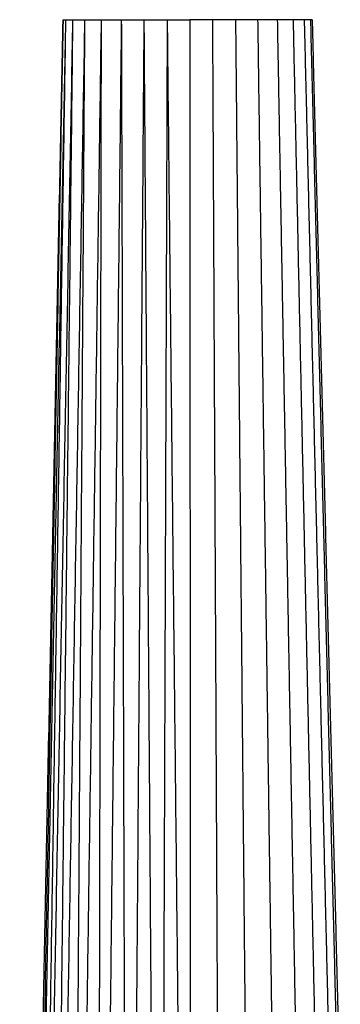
# Model space of a CAD drawing. Header units: millimetres. Extents: x 0 to 78, y 0 to 73.1.
# Tile 15 of 20: x 35.5 to 42.1, y 36.6 to 56.7. Entities that reach past the tile are written whole.
import ezdxf

# ---------------------------------------------------------------- set-up
doc = ezdxf.new("R2010")
doc.units = ezdxf.units.MM
doc.header["$MEASUREMENT"] = 0
doc.layers.add('Make2D$visible$lines', color=7, linetype='Continuous', true_color=0x000000)

msp = doc.modelspace()

# ---------------------------------------------------------------- linework, layer by layer
at = {"layer": 'Make2D$visible$lines'}
for points in [[(35.5, 11.95), (35.944, 34.349), (36.388, 56.748)], [(36.388, 56.748), (35.973, 34.349), (35.558, 11.95)], [(36.439, 56.748), (35.999, 34.349), (35.558, 11.95)], [(36.439, 56.748), (36.093, 34.349), (35.746, 11.95)], [(36.584, 56.748), (36.165, 34.349), (35.746, 11.95)], [(36.584, 56.748), (36.327, 34.349), (36.071, 11.95)], [(36.829, 56.748), (36.45, 34.349), (36.071, 11.95)], [(36.388, 56.748), (36.395, 56.748), (36.403, 56.748)], [(36.403, 56.748), (36.421, 56.748), (36.439, 56.748)], [(36.439, 56.748), (36.469, 56.748), (36.499, 56.748)], [(36.499, 56.748), (36.542, 56.748), (36.584, 56.748)], [(36.829, 56.748), (36.677, 34.349), (36.525, 11.95)], [(37.168, 56.748), (36.847, 34.349), (36.525, 11.95)], [(36.585, 56.748), (36.64, 56.748), (36.695, 56.748)], [(36.695, 56.748), (36.762, 56.748), (36.829, 56.748)], [(36.829, 56.748), (36.909, 56.748), (36.988, 56.748)], [(36.988, 56.748), (37.078, 56.748), (37.168, 56.748)], [(37.168, 56.748), (37.127, 34.349), (37.085, 11.95)], [(37.582, 56.748), (37.333, 34.349), (37.085, 11.95)], [(37.168, 56.748), (37.268, 56.748), (37.367, 56.748)], [(37.367, 56.748), (37.475, 56.748), (37.582, 56.748)], [(37.582, 56.748), (37.647, 34.349), (37.712, 11.95)], [(37.582, 56.748), (37.696, 56.748), (37.809, 56.748)], [(38.044, 56.748), (37.878, 34.349), (37.712, 11.95)], [(37.809, 56.748), (37.926, 56.748), (38.044, 56.748)], [(38.044, 56.748), (38.203, 34.349), (38.363, 11.95)], [(38.044, 56.748), (38.163, 56.748), (38.282, 56.748)], [(38.282, 56.748), (38.401, 56.748), (38.521, 56.748)], [(38.521, 56.748), (38.442, 34.349), (38.363, 11.95)], [(38.521, 56.748), (38.76, 34.349), (39, 11.95)], [(38.521, 56.748), (38.639, 56.748), (38.756, 56.748)], [(38.756, 56.748), (38.871, 56.748), (38.986, 56.748)], [(39.215, 56.748), (39.1, 56.748), (38.986, 56.748)], [(38.986, 56.748), (38.989, 45.623), (38.993, 34.499)], [(39.449, 56.748), (39.332, 56.748), (39.215, 56.748)], [(39.686, 56.748), (39.568, 56.748), (39.449, 56.748)], [(39.449, 56.748), (39.503, 45.623), (39.556, 34.499)], [(39.922, 56.748), (39.804, 56.748), (39.686, 56.748)], [(40.153, 56.748), (40.037, 56.748), (39.922, 56.748)], [(39.922, 56.748), (40.027, 45.623), (40.132, 34.499)], [(40.375, 56.748), (40.264, 56.748), (40.153, 56.748)], [(40.584, 56.748), (40.479, 56.748), (40.375, 56.748)], [(40.375, 56.748), (40.53, 45.623), (40.685, 34.499)], [(40.777, 56.748), (40.68, 56.748), (40.584, 56.748)], [(40.95, 56.748), (40.863, 56.748), (40.777, 56.748)], [(40.777, 56.748), (40.977, 45.623), (41.177, 34.499)], [(41.101, 56.748), (41.025, 56.748), (40.95, 56.748)], [(41.227, 56.748), (41.164, 56.748), (41.101, 56.748)], [(41.101, 56.748), (41.338, 45.623), (41.576, 34.499)], [(41.329, 56.748), (41.278, 56.748), (41.227, 56.748)], [(41.405, 56.748), (41.367, 56.748), (41.329, 56.748)], [(41.329, 56.748), (41.594, 45.623), (41.859, 34.499)], [(41.457, 56.748), (41.431, 56.748), (41.405, 56.748)], [(41.485, 56.748), (41.471, 56.748), (41.457, 56.748)], [(41.457, 56.748), (41.739, 45.623), (42.021, 34.499)], [(41.491, 56.748), (41.488, 56.748), (41.485, 56.748)], [(41.491, 56.748), (41.78, 45.623), (42.068, 34.499)]]:
    msp.add_open_spline(points, degree=2, dxfattribs=at)

doc.saveas('drawing.dxf')
